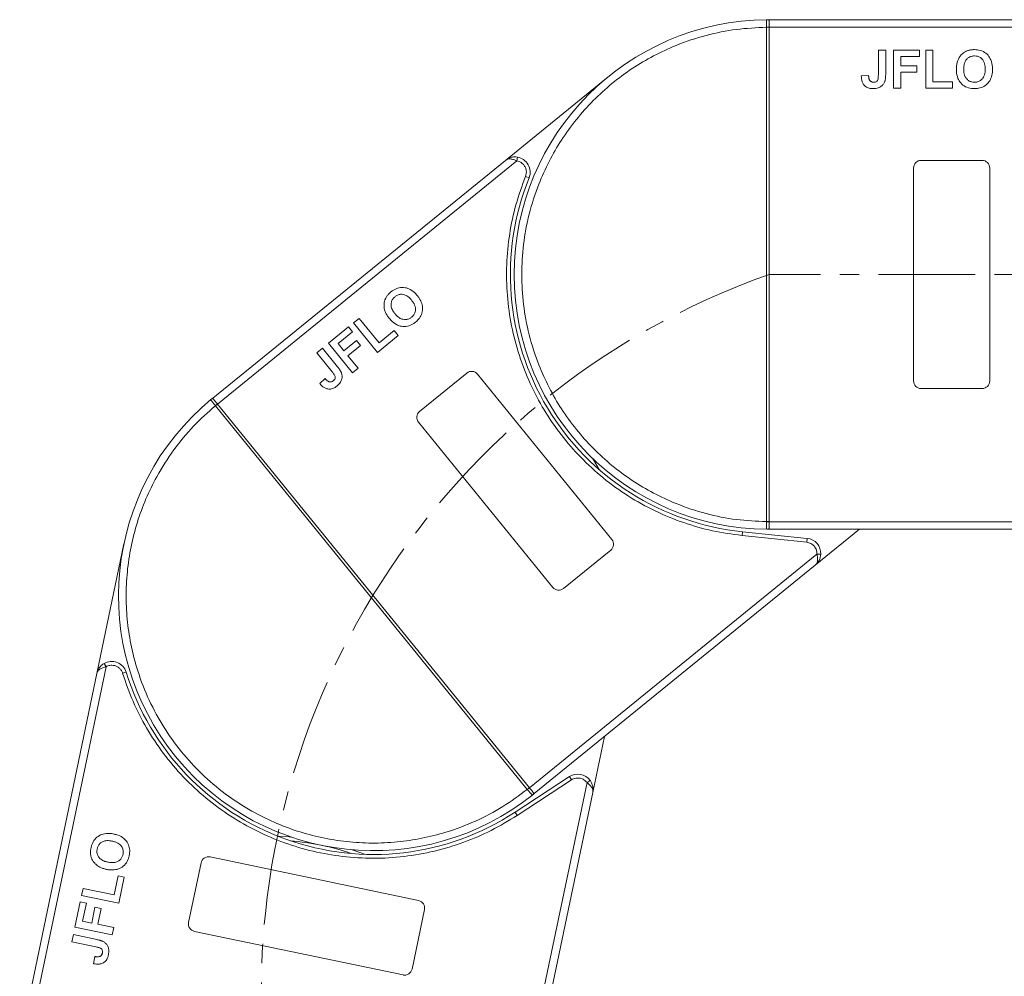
# Model space of a CAD drawing. Header units: millimetres. Extents: x 1675 to 3137, y 343 to 1376.
# Tile 15 of 84: x 2148 to 2278, y 869 to 994. Entities that reach past the tile are written whole.
import ezdxf

# ---------------------------------------------------------------- set-up
doc = ezdxf.new("R2010")
doc.units = ezdxf.units.MM
doc.linetypes.add('CENTERX2', pattern=[20.32, 12.7, -2.54, 2.54, -2.54])

msp = doc.modelspace()

# ---------------------------------------------------------------- linework, layer by layer
at = {"color": 7, "linetype": 'Continuous', "lineweight": 15}
for p, q in [((2246.649, 994.32), (2246.883, 994.32)), ((2296.454, 994.32), (2246.883, 994.32)), ((2246.533, 993.319), (2246.533, 993.321)), ((2246.533, 928.322), (2246.533, 993.319)), ((2246.533, 993.319), (2246.883, 993.319)), ((2246.883, 993.32), (2297.572, 993.32)), ((2246.883, 993.319), (2246.883, 928.322)), ((2261.254, 990.32), (2262.216, 990.32)), ((2261.254, 987.084), (2261.254, 990.32)), ((2262.216, 990.32), (2262.216, 987.168)), ((2263.242, 985.32), (2263.242, 990.32)), ((2263.242, 990.32), (2266.639, 990.32)), ((2266.639, 990.32), (2266.639, 989.487)), ((2267.472, 990.32), (2268.434, 990.32)), ((2267.472, 985.32), (2267.472, 990.32)), ((2268.434, 990.32), (2268.434, 986.154)), ((2266.639, 989.487), (2264.203, 989.487)), ((2264.203, 989.487), (2264.203, 988.269)), ((2264.203, 988.269), (2266.318, 988.269)), ((2266.318, 987.436), (2264.203, 987.436)), ((2264.203, 987.436), (2264.203, 985.32)), ((2266.318, 988.269), (2266.318, 987.436)), ((2225.755, 986.818), (2212.23, 975.826)), ((2259.972, 986.987), (2259.011, 986.923)), ((2268.434, 986.154), (2270.998, 986.154)), ((2270.998, 986.154), (2270.998, 985.32)), ((2264.203, 985.32), (2263.242, 985.32)), ((2270.998, 985.32), (2267.472, 985.32)), ((2212.23, 975.826), (2173.76, 944.563)), ((2213.728, 975.755), (2213.807, 976.249)), ((2266.883, 975.82), (2274.883, 975.82)), ((2174.39, 943.787), (2213.728, 975.755)), ((2265.883, 946.82), (2265.883, 974.82)), ((2275.883, 974.82), (2275.883, 946.82)), ((2215.346, 973.527), (2214.882, 973.714)), ((2188.978, 951.776), (2191.614, 953.918)), ((2191.614, 953.918), (2192.14, 953.272)), ((2192.261, 954.444), (2193.007, 955.05)), ((2195.414, 950.564), (2192.261, 954.444)), ((2193.007, 955.05), (2195.635, 951.817)), ((2192.14, 953.272), (2190.25, 951.735)), ((2198.151, 952.787), (2195.414, 950.564)), ((2195.635, 951.817), (2197.625, 953.434)), ((2197.625, 953.434), (2198.151, 952.787)), ((2192.131, 947.896), (2188.978, 951.776)), ((2190.25, 951.735), (2191.018, 950.79)), ((2191.018, 950.79), (2192.659, 952.124)), ((2193.185, 951.478), (2191.543, 950.144)), ((2192.659, 952.124), (2193.185, 951.478)), ((2187.436, 950.523), (2188.182, 951.129)), ((2189.477, 948.011), (2187.436, 950.523)), ((2188.182, 951.129), (2190.17, 948.683)), ((2191.543, 950.144), (2192.877, 948.502)), ((2192.877, 948.502), (2192.131, 947.896)), ((2200.948, 942.819), (2207.157, 947.865)), ((2208.563, 947.719), (2226.222, 925.99)), ((2188.543, 947.127), (2187.837, 946.471)), ((2274.883, 945.82), (2266.883, 945.82)), ((2173.579, 944.415), (2173.76, 944.563)), ((2174.12, 943.564), (2174.118, 943.567)), ((2174.12, 943.564), (2174.392, 943.785)), ((2215.112, 893.124), (2174.12, 943.564)), ((2174.392, 943.785), (2215.383, 893.345)), ((2218.462, 919.683), (2200.803, 941.413)), ((2246.883, 928.322), (2246.533, 928.322)), ((2246.533, 928.319), (2246.533, 928.322)), ((2295.589, 928.32), (2246.883, 928.32)), ((2243.336, 926.503), (2243.388, 927.001)), ((2251.89, 926.122), (2243.388, 927.001)), ((2246.883, 927.32), (2246.649, 927.321)), ((2246.883, 927.32), (2294.471, 927.32)), ((2252.946, 922.58), (2258.778, 927.32)), ((2162.095, 925.416), (2158.531, 908.356)), ((2251.839, 925.625), (2243.336, 926.503)), ((2251.839, 925.625), (2251.89, 926.122)), ((2253.183, 924.062), (2215.384, 893.344)), ((2226.077, 924.583), (2219.869, 919.538)), ((2253.682, 924.038), (2253.183, 924.062)), ((2216.015, 892.568), (2252.946, 922.58)), ((2149.373, 859.627), (2159.739, 909.246)), ((2159.739, 909.246), (2159.489, 909.679)), ((2162.4, 908.537), (2161.922, 908.389)), ((2158.531, 908.356), (2148.394, 859.832)), ((2223.71, 892.713), (2225.247, 900.07)), ((2220.657, 894.796), (2213.505, 890.115)), ((2220.931, 894.377), (2213.778, 889.697)), ((2220.931, 894.377), (2220.657, 894.796)), ((2223.362, 894.309), (2222.96, 894.012)), ((2222.96, 894.012), (2212.999, 846.335)), ((2215.383, 893.345), (2215.112, 893.124)), ((2215.113, 893.122), (2215.112, 893.124)), ((2213.978, 846.13), (2223.71, 892.713)), ((2216.015, 892.568), (2215.833, 892.421)), ((2213.778, 889.697), (2213.505, 890.115)), ((2173.412, 884.231), (2200.821, 878.505)), ((2170.593, 875.626), (2172.229, 883.457)), ((2160.795, 879.257), (2161.32, 881.767)), ((2161.32, 881.767), (2162.135, 881.597)), ((2162.135, 881.597), (2161.414, 878.146)), ((2156.52, 879.168), (2156.717, 880.11)), ((2156.717, 880.11), (2160.795, 879.257)), ((2161.414, 878.146), (2156.52, 879.168)), ((2155.655, 875.027), (2156.35, 878.353)), ((2156.35, 878.353), (2157.165, 878.182)), ((2157.165, 878.182), (2156.667, 875.798)), ((2157.86, 875.549), (2158.292, 877.619)), ((2158.292, 877.619), (2159.108, 877.449)), ((2159.108, 877.449), (2158.675, 875.378)), ((2201.595, 877.322), (2199.959, 869.491)), ((2160.549, 874.004), (2155.655, 875.027)), ((2156.667, 875.798), (2157.86, 875.549)), ((2158.675, 875.378), (2160.746, 874.946)), ((2160.746, 874.946), (2160.549, 874.004)), ((2155.249, 873.082), (2155.445, 874.023)), ((2155.445, 874.023), (2158.531, 873.378)), ((2198.776, 868.717), (2171.367, 874.442)), ((2158.416, 872.42), (2155.249, 873.082)), ((2158.249, 871.145), (2158.115, 870.191))]:
    msp.add_line(p, q, dxfattribs=at)
at = {"color": 1, "linetype": 'CENTERX2', "lineweight": 13}
msp.add_line((2558.448, 960.82), (2246.883, 960.82), dxfattribs=at)
at = {"color": 7, "linetype": 'Continuous', "lineweight": 15, "flags": 128}
for points in [[(2223.666, 936.67), (2223.808, 936.442), (2224.549, 935.184)], [(2182.35, 886.961), (2183.807, 886.88), (2184.075, 886.858)], [(2192.102, 885.181), (2192.356, 885.094), (2193.724, 884.585)]]:
    msp.add_lwpolyline(points, dxfattribs=at)
at = {"color": 7, "linetype": 'Continuous', "lineweight": 15}
for centre, radius, start, end in [((2246.883, 960.82), 33.5, 90.40019, 269.59981), ((2246.646, 994.025), 0.295, 36.63988, 89.46164), ((2246.62, 963.138), 30.184, 89.50169, 90.1661), ((2213.491, 974.274), 2, 338.05502, 80.91031), ((2266.883, 974.82), 1, 90, 180), ((2274.883, 974.82), 1, 0, 90), ((2246.883, 960.82), 34, 158.05502, 264.1), ((2207.787, 947.089), 1, 39.1, 129.1), ((2266.883, 946.82), 1, 180, 270), ((2274.883, 946.82), 1, 270, 360), ((2194.887, 918.565), 33.5, 129.50019, 308.69981), ((2173.763, 944.184), 0.295, 75.73988, 128.56164), ((2193.222, 920.198), 30.184, 128.60169, 129.2661), ((2201.579, 942.043), 1, 129.1, 219.1), ((2246.62, 958.503), 30.184, 269.8339, 270.49831), ((2246.646, 927.616), 0.295, 270.53836, 323.36012), ((2225.446, 925.359), 1, 309.1, 39.1), ((2251.684, 924.133), 2, 357.28969, 84.1), ((2219.238, 920.314), 1, 219.1, 309.1), ((2160.489, 907.947), 2, 17.15502, 120.01031), ((2194.887, 918.565), 34, 197.15502, 303.2), ((2221.752, 893.122), 2, 36.38969, 123.2), ((2196.145, 916.601), 30.184, 308.9339, 309.59831), ((2215.645, 892.648), 0.295, 309.63836, 2.46012), ((2181.186, 852.981), 33.5, 71.16973, 85.23027), ((2173.208, 883.252), 1, 78.2, 168.2), ((2200.616, 877.526), 1, 348.2, 78.2), ((2171.572, 875.421), 1, 168.2, 258.2), ((2198.98, 869.695), 1, 258.2, 348.2)]:
    msp.add_arc(centre, radius, start, end, dxfattribs=at)
at = {"color": 1, "linetype": 'CENTERX2', "lineweight": 13}
msp.add_arc((2280.228, 866.466), 100.073, 109.46357, 266.14113, dxfattribs=at)
at = {"color": 7, "linetype": 'Continuous', "lineweight": 15}
for points, knots in [([(2246.533, 993.321), (2246.532, 993.412), (2246.532, 993.577), (2246.532, 993.822), (2246.535, 994.017), (2246.546, 994.164), (2246.566, 994.257), (2246.595, 994.311), (2246.632, 994.317), (2246.649, 994.32)], [0, 0, 0, 0, 0.172016, 0.3127556, 0.4995985, 0.630391, 0.7580256, 0.8892284, 1, 1, 1, 1]), ([(2246.883, 994.201), (2246.883, 994.138), (2246.883, 994.011), (2246.883, 993.718), (2246.883, 993.475), (2246.883, 993.342), (2246.883, 993.32)], [0, 0, 0, 0, 0.3133347, 0.6266911, 0.9400476, 1, 1, 1, 1]), ([(2246.533, 928.322), (2245.22, 928.383), (2242.554, 928.505), (2238.565, 929.319), (2234.921, 930.524), (2231.686, 932.03), (2228.86, 933.709), (2226.199, 935.677), (2222.92, 938.669), (2220.132, 942.134), (2217.93, 945.935), (2216.46, 949.186), (2215.287, 952.843), (2214.544, 956.84), (2214.303, 960.821), (2214.544, 964.801), (2215.287, 968.799), (2216.46, 972.455), (2217.93, 975.706), (2219.578, 978.55), (2221.518, 981.232), (2224.475, 984.543), (2227.909, 987.368), (2231.686, 989.611), (2234.922, 991.117), (2238.565, 992.322), (2242.554, 993.136), (2245.22, 993.258), (2246.533, 993.319)], [0, 0, 0, 0, 0.038862, 0.078912, 0.1200677, 0.1522272, 0.1843815, 0.2172151, 0.2500433, 0.3156185, 0.347778, 0.3799323, 0.4210926, 0.4611415, 0.5, 0.5388632, 0.578912, 0.6200677, 0.6522272, 0.6843815, 0.7172151, 0.7500433, 0.8156185, 0.847778, 0.8799323, 0.9210926, 0.9611404, 1, 1, 1, 1]), ([(2246.883, 993.32), (2246.883, 993.32), (2246.883, 993.32), (2246.883, 993.319), (2246.883, 993.319), (2246.883, 993.319)], [0, 0, 0, 0, 0.38469928, 0.69234964, 1, 1, 1, 1]), ([(2271.734, 989.061), (2271.794, 989.181), (2271.914, 989.421), (2272.231, 989.812), (2272.552, 990.065), (2272.793, 990.175), (2272.822, 990.188)], [0, 0, 0, 0, 0.2508959, 0.50216611, 0.94051172, 1, 1, 1, 1]), ([(2272.822, 990.188), (2272.884, 990.213), (2273.008, 990.263), (2273.192, 990.311), (2273.368, 990.347), (2273.535, 990.369), (2273.705, 990.383), (2273.819, 990.384), (2273.876, 990.385)], [0, 0, 0, 0, 0.1854289, 0.3721896, 0.5277082, 0.6838775, 0.8416784, 1, 1, 1, 1]), ([(2273.876, 990.385), (2274.009, 990.38), (2274.413, 990.367), (2275.067, 990.172), (2275.686, 989.685), (2276.113, 988.977), (2276.244, 988.326), (2276.252, 987.913), (2276.254, 987.813)], [0, 0, 0, 0, 0.1013981, 0.3069957, 0.5061443, 0.6852619, 0.9245571, 1, 1, 1, 1]), ([(2271.511, 987.79), (2271.511, 987.857), (2271.512, 987.991), (2271.527, 988.197), (2271.551, 988.411), (2271.593, 988.631), (2271.65, 988.85), (2271.706, 988.991), (2271.734, 989.061)], [0, 0, 0, 0, 0.1539502, 0.3081809, 0.478699, 0.6499612, 0.8242026, 1, 1, 1, 1]), ([(2272.472, 987.823), (2272.476, 987.957), (2272.486, 988.294), (2272.604, 988.772), (2272.889, 989.187), (2273.247, 989.442), (2273.6, 989.541), (2273.814, 989.549), (2273.888, 989.551)], [0, 0, 0, 0, 0.1586166, 0.4008637, 0.5730594, 0.7454856, 0.9129852, 1, 1, 1, 1]), ([(2273.888, 989.551), (2274.022, 989.543), (2274.292, 989.526), (2274.676, 989.357), (2274.987, 989.069), (2275.225, 988.608), (2275.288, 988.179), (2275.292, 987.893), (2275.293, 987.837)], [0, 0, 0, 0, 0.1602922, 0.3219224, 0.4907614, 0.6575692, 0.9338827, 1, 1, 1, 1]), ([(2273.89, 985.256), (2273.756, 985.261), (2273.352, 985.274), (2272.692, 985.465), (2272.071, 985.954), (2271.645, 986.664), (2271.52, 987.301), (2271.512, 987.702), (2271.511, 987.79)], [0, 0, 0, 0, 0.1021706, 0.3092201, 0.51365, 0.6922749, 0.9324126, 1, 1, 1, 1]), ([(2273.888, 986.09), (2273.753, 986.099), (2273.483, 986.117), (2273.102, 986.299), (2272.779, 986.599), (2272.53, 987.092), (2272.476, 987.524), (2272.473, 987.795), (2272.472, 987.823)], [0, 0, 0, 0, 0.15970987, 0.32042921, 0.49107352, 0.67705027, 0.96629027, 1, 1, 1, 1]), ([(2275.293, 987.837), (2275.289, 987.704), (2275.277, 987.329), (2275.137, 986.806), (2274.791, 986.386), (2274.414, 986.156), (2274.094, 986.095), (2273.92, 986.091), (2273.888, 986.09)], [0, 0, 0, 0, 0.1585903, 0.4472388, 0.6203806, 0.7935748, 0.9612953, 1, 1, 1, 1]), ([(2276.254, 987.813), (2276.251, 987.68), (2276.24, 987.278), (2276.099, 986.638), (2275.707, 985.976), (2275.133, 985.509), (2274.493, 985.284), (2274.072, 985.265), (2273.89, 985.256)], [0, 0, 0, 0, 0.1018882, 0.3073435, 0.4929627, 0.6786474, 0.8607914, 1, 1, 1, 1]), ([(2260.555, 985.256), (2260.421, 985.262), (2260.117, 985.275), (2259.666, 985.436), (2259.307, 985.762), (2259.052, 986.269), (2259.027, 986.666), (2259.011, 986.923)], [0, 0, 0, 0, 0.1552919, 0.3531453, 0.543243, 0.704067, 1, 1, 1, 1]), ([(2260.103, 986.365), (2260.084, 986.402), (2260.046, 986.477), (2260.018, 986.591), (2259.998, 986.696), (2259.986, 986.793), (2259.977, 986.89), (2259.974, 986.955), (2259.972, 986.987)], [0, 0, 0, 0, 0.1938055, 0.3931273, 0.5440688, 0.6954121, 0.8476129, 1, 1, 1, 1]), ([(2260.617, 986.09), (2260.576, 986.091), (2260.492, 986.094), (2260.381, 986.126), (2260.288, 986.171), (2260.216, 986.226), (2260.152, 986.291), (2260.119, 986.34), (2260.103, 986.365)], [0, 0, 0, 0, 0.202387, 0.4109073, 0.5578292, 0.7094718, 0.8532239, 1, 1, 1, 1]), ([(2262.107, 986.218), (2262.053, 986.094), (2261.945, 985.845), (2261.641, 985.542), (2261.176, 985.293), (2260.789, 985.27), (2260.555, 985.256)], [0, 0, 0, 0, 0.2064605, 0.4135145, 0.6452106, 1, 1, 1, 1]), ([(2261.254, 987.084), (2261.252, 986.951), (2261.247, 986.72), (2261.198, 986.441), (2261.107, 986.262), (2260.989, 986.165), (2260.823, 986.1), (2260.696, 986.094), (2260.617, 986.09)], [0, 0, 0, 0, 0.29202728, 0.5048541, 0.61390458, 0.72368495, 0.82981647, 1, 1, 1, 1]), ([(2262.216, 987.168), (2262.215, 987.102), (2262.214, 986.968), (2262.205, 986.789), (2262.191, 986.63), (2262.171, 986.492), (2262.148, 986.353), (2262.12, 986.263), (2262.107, 986.218)], [0, 0, 0, 0, 0.2082698, 0.416707, 0.5614806, 0.7065734, 0.8528245, 1, 1, 1, 1]), ([(2212.23, 975.826), (2212.458, 975.972), (2212.813, 976.199), (2213.381, 976.291), (2213.674, 976.262), (2213.807, 976.249)], [0, 0, 0, 0, 0.4984129, 0.772928, 1, 1, 1, 1]), ([(2213.728, 975.755), (2213.59, 975.818), (2213.297, 975.95), (2212.875, 976.027), (2212.501, 975.996), (2212.32, 975.883), (2212.23, 975.826)], [0, 0, 0, 0, 0.2343503, 0.4981953, 0.748869, 1, 1, 1, 1]), ([(2214.882, 973.714), (2214.922, 973.839), (2215.003, 974.093), (2214.99, 974.5), (2214.882, 974.893), (2214.73, 975.112), (2214.655, 975.22)], [0, 0, 0, 0, 0.2455128, 0.5, 0.7544872, 1, 1, 1, 1]), ([(2243.336, 926.503), (2242.035, 926.681), (2239.433, 927.036), (2235.61, 928.139), (2231.895, 929.657), (2228.348, 931.628), (2225.057, 933.999), (2222.097, 936.713), (2219.494, 939.716), (2217.271, 942.973), (2215.429, 946.46), (2213.989, 950.165), (2212.973, 954.05), (2212.413, 958.067), (2212.326, 962.124), (2212.72, 966.118), (2213.53, 970.014), (2214.432, 972.48), (2214.882, 973.714)], [0, 0, 0, 0, 0.0616516, 0.1233073, 0.1864354, 0.25, 0.3135645, 0.3766927, 0.4383422, 0.5, 0.5616495, 0.6233073, 0.6864354, 0.75, 0.8135645, 0.8766927, 0.9383443, 1, 1, 1, 1]), ([(2197.19, 958.532), (2197.296, 958.613), (2197.618, 958.857), (2198.249, 959.119), (2199.036, 959.131), (2199.814, 958.851), (2200.326, 958.429), (2200.593, 958.113), (2200.657, 958.037)], [0, 0, 0, 0, 0.1013981, 0.3069957, 0.5061443, 0.6852619, 0.9245571, 1, 1, 1, 1]), ([(2196.363, 956.155), (2196.333, 956.286), (2196.275, 956.547), (2196.275, 957.051), (2196.364, 957.45), (2196.482, 957.687), (2196.496, 957.715)], [0, 0, 0, 0, 0.2508959, 0.5021661, 0.9405117, 1, 1, 1, 1]), ([(2196.496, 957.715), (2196.528, 957.774), (2196.593, 957.891), (2196.706, 958.044), (2196.82, 958.183), (2196.936, 958.305), (2197.059, 958.423), (2197.146, 958.496), (2197.19, 958.532)], [0, 0, 0, 0, 0.1854289, 0.3721896, 0.5277082, 0.6838775, 0.8416784, 1, 1, 1, 1]), ([(2197.716, 955.66), (2197.635, 955.766), (2197.43, 956.033), (2197.22, 956.479), (2197.18, 956.98), (2197.297, 957.404), (2197.508, 957.704), (2197.67, 957.845), (2197.725, 957.893)], [0, 0, 0, 0, 0.1586166, 0.4008637, 0.5730594, 0.7454856, 0.9129852, 1, 1, 1, 1]), ([(2197.725, 957.893), (2197.834, 957.971), (2198.055, 958.129), (2198.459, 958.239), (2198.882, 958.213), (2199.358, 958.004), (2199.677, 957.711), (2199.861, 957.492), (2199.896, 957.449)], [0, 0, 0, 0, 0.16029217, 0.32192242, 0.49076139, 0.65756923, 0.93388265, 1, 1, 1, 1]), ([(2200.657, 958.037), (2200.739, 957.931), (2200.985, 957.613), (2201.278, 957.026), (2201.392, 956.266), (2201.241, 955.542), (2200.886, 954.963), (2200.571, 954.683), (2200.435, 954.561)], [0, 0, 0, 0, 0.1018882, 0.3073435, 0.4929627, 0.6786474, 0.8607914, 1, 1, 1, 1]), ([(2199.896, 957.449), (2199.977, 957.343), (2200.205, 957.044), (2200.425, 956.551), (2200.421, 956.006), (2200.274, 955.59), (2200.065, 955.341), (2199.933, 955.228), (2199.908, 955.207)], [0, 0, 0, 0, 0.1585903, 0.4472388, 0.6203806, 0.7935748, 0.9612953, 1, 1, 1, 1]), ([(2196.991, 955.028), (2196.949, 955.08), (2196.866, 955.184), (2196.747, 955.354), (2196.631, 955.535), (2196.524, 955.731), (2196.43, 955.937), (2196.385, 956.082), (2196.363, 956.155)], [0, 0, 0, 0, 0.1539502, 0.3081809, 0.478699, 0.6499612, 0.8242026, 1, 1, 1, 1]), ([(2199.908, 955.207), (2199.798, 955.129), (2199.576, 954.973), (2199.166, 954.874), (2198.726, 954.903), (2198.222, 955.128), (2197.908, 955.43), (2197.734, 955.638), (2197.716, 955.66)], [0, 0, 0, 0, 0.1597099, 0.3204292, 0.4910735, 0.6770503, 0.9662903, 1, 1, 1, 1]), ([(2200.435, 954.561), (2200.329, 954.481), (2200.007, 954.236), (2199.374, 953.968), (2198.584, 953.955), (2197.806, 954.238), (2197.307, 954.653), (2197.048, 954.96), (2196.991, 955.028)], [0, 0, 0, 0, 0.1021706, 0.3092201, 0.51365, 0.6922749, 0.9324126, 1, 1, 1, 1]), ([(2190.17, 948.683), (2190.211, 948.631), (2190.294, 948.526), (2190.401, 948.381), (2190.49, 948.249), (2190.562, 948.129), (2190.631, 948.007), (2190.667, 947.92), (2190.685, 947.876)], [0, 0, 0, 0, 0.20826979, 0.416707, 0.56148059, 0.70657343, 0.85282453, 1, 1, 1, 1]), ([(2189.477, 948.011), (2189.559, 947.906), (2189.7, 947.724), (2189.838, 947.476), (2189.881, 947.28), (2189.85, 947.131), (2189.763, 946.975), (2189.668, 946.89), (2189.61, 946.837)], [0, 0, 0, 0, 0.2920273, 0.5048541, 0.6139046, 0.723685, 0.8298165, 1, 1, 1, 1]), ([(2190.685, 947.876), (2190.721, 947.746), (2190.794, 947.484), (2190.749, 947.058), (2190.545, 946.571), (2190.26, 946.31), (2190.087, 946.152)], [0, 0, 0, 0, 0.2064605, 0.4135145, 0.6452106, 1, 1, 1, 1]), ([(2190.087, 946.152), (2189.98, 946.072), (2189.735, 945.89), (2189.283, 945.73), (2188.799, 945.756), (2188.282, 945.99), (2188.012, 946.282), (2187.837, 946.471)], [0, 0, 0, 0, 0.1552919, 0.3531453, 0.543243, 0.704067, 1, 1, 1, 1]), ([(2189.036, 946.727), (2188.998, 946.743), (2188.921, 946.778), (2188.828, 946.848), (2188.746, 946.918), (2188.676, 946.985), (2188.608, 947.054), (2188.565, 947.103), (2188.543, 947.127)], [0, 0, 0, 0, 0.1938055, 0.3931273, 0.5440688, 0.6954121, 0.8476129, 1, 1, 1, 1]), ([(2189.61, 946.837), (2189.577, 946.813), (2189.509, 946.762), (2189.404, 946.717), (2189.303, 946.693), (2189.212, 946.69), (2189.122, 946.7), (2189.065, 946.718), (2189.036, 946.727)], [0, 0, 0, 0, 0.20238704, 0.41090731, 0.55782922, 0.70947182, 0.85322392, 1, 1, 1, 1]), ([(2215.112, 893.124), (2214.055, 892.343), (2211.909, 890.757), (2208.3, 888.872), (2204.712, 887.51), (2201.251, 886.638), (2198, 886.159), (2194.693, 886.008), (2190.262, 886.262), (2185.913, 887.193), (2181.807, 888.753), (2178.616, 890.35), (2175.399, 892.447), (2172.302, 895.081), (2169.604, 898.018), (2167.281, 901.259), (2165.336, 904.83), (2163.941, 908.408), (2163.031, 911.858), (2162.517, 915.104), (2162.33, 918.409), (2162.537, 922.843), (2163.42, 927.201), (2164.937, 931.323), (2166.498, 934.533), (2168.565, 937.766), (2171.148, 940.914), (2173.139, 942.69), (2174.12, 943.564)], [0, 0, 0, 0, 0.038862, 0.078912, 0.1200677, 0.1522272, 0.1843815, 0.2172151, 0.2500433, 0.3156185, 0.347778, 0.3799323, 0.4210926, 0.4611415, 0.5, 0.5388632, 0.578912, 0.6200677, 0.6522272, 0.6843815, 0.7172151, 0.7500433, 0.8156185, 0.847778, 0.8799323, 0.9210926, 0.9611404, 1, 1, 1, 1]), ([(2174.118, 943.567), (2174.061, 943.637), (2173.957, 943.764), (2173.803, 943.955), (2173.681, 944.108), (2173.597, 944.229), (2173.554, 944.314), (2173.543, 944.374), (2173.567, 944.402), (2173.579, 944.415)], [0, 0, 0, 0, 0.172016, 0.3127556, 0.4995985, 0.630391, 0.7580256, 0.8892284, 1, 1, 1, 1]), ([(2173.835, 944.47), (2173.875, 944.421), (2173.955, 944.323), (2174.14, 944.095), (2174.293, 943.907), (2174.377, 943.803), (2174.39, 943.787)], [0, 0, 0, 0, 0.3133347, 0.6266911, 0.9400476, 1, 1, 1, 1]), ([(2174.39, 943.787), (2174.391, 943.787), (2174.391, 943.786), (2174.391, 943.786), (2174.392, 943.785), (2174.392, 943.785)], [0, 0, 0, 0, 0.38469928, 0.69234964, 1, 1, 1, 1]), ([(2246.649, 927.321), (2246.632, 927.324), (2246.595, 927.33), (2246.565, 927.384), (2246.546, 927.478), (2246.535, 927.624), (2246.532, 927.82), (2246.532, 928.064), (2246.532, 928.229), (2246.533, 928.319)], [0, 0, 0, 0, 0.1119973, 0.2448439, 0.3691679, 0.5008987, 0.6875333, 0.8281382, 1, 1, 1, 1]), ([(2246.883, 928.32), (2246.883, 928.208), (2246.883, 927.983), (2246.883, 927.684), (2246.882, 927.516), (2246.883, 927.451), (2246.883, 927.44)], [0, 0, 0, 0, 0.3133566, 0.6267132, 0.9400698, 1, 1, 1, 1]), ([(2246.883, 928.322), (2246.883, 928.322), (2246.883, 928.322), (2246.883, 928.321), (2246.883, 928.321), (2246.883, 928.32)], [0, 0, 0, 0, 0.3846661, 0.6923333, 1, 1, 1, 1]), ([(2252.946, 922.58), (2253.02, 922.657), (2253.168, 922.811), (2253.274, 923.171), (2253.286, 923.6), (2253.216, 923.914), (2253.183, 924.062)], [0, 0, 0, 0, 0.2515188, 0.5017844, 0.7656323, 1, 1, 1, 1]), ([(2253.682, 924.038), (2253.668, 923.905), (2253.636, 923.613), (2253.43, 923.075), (2253.136, 922.774), (2252.946, 922.58)], [0, 0, 0, 0, 0.2270634, 0.5015869, 1, 1, 1, 1]), ([(2158.531, 908.356), (2158.617, 908.613), (2158.749, 909.013), (2159.132, 909.442), (2159.378, 909.605), (2159.489, 909.679)], [0, 0, 0, 0, 0.4984129, 0.772928, 1, 1, 1, 1]), ([(2159.739, 909.246), (2159.592, 909.207), (2159.281, 909.125), (2158.905, 908.918), (2158.634, 908.659), (2158.566, 908.457), (2158.531, 908.356)], [0, 0, 0, 0, 0.2343503, 0.4981953, 0.748869, 1, 1, 1, 1]), ([(2161.922, 908.389), (2161.874, 908.511), (2161.776, 908.76), (2161.51, 909.068), (2161.179, 909.304), (2160.922, 909.379), (2160.796, 909.415)], [0, 0, 0, 0, 0.24551284, 0.5, 0.75448716, 1, 1, 1, 1]), ([(2213.778, 889.697), (2212.657, 889.014), (2210.414, 887.649), (2206.751, 886.094), (2202.91, 884.928), (2198.915, 884.221), (2194.865, 883.986), (2190.857, 884.225), (2186.942, 884.914), (2183.163, 886.039), (2179.535, 887.584), (2176.081, 889.551), (2172.842, 891.925), (2169.874, 894.69), (2167.248, 897.783), (2165.034, 901.131), (2163.206, 904.665), (2162.35, 907.148), (2161.922, 908.389)], [0, 0, 0, 0, 0.0616516, 0.1233073, 0.1864354, 0.25, 0.3135645, 0.3766927, 0.4383422, 0.5, 0.5616495, 0.6233073, 0.6864354, 0.75, 0.8135645, 0.8766927, 0.9383443, 1, 1, 1, 1]), ([(2223.362, 894.309), (2223.434, 894.197), (2223.594, 893.949), (2223.774, 893.402), (2223.735, 892.983), (2223.71, 892.713)], [0, 0, 0, 0, 0.2270634, 0.5015869, 1, 1, 1, 1]), ([(2215.833, 892.421), (2215.818, 892.412), (2215.785, 892.394), (2215.729, 892.417), (2215.655, 892.477), (2215.554, 892.584), (2215.429, 892.734), (2215.274, 892.924), (2215.17, 893.052), (2215.113, 893.122)], [0, 0, 0, 0, 0.11199725, 0.24484387, 0.3691679, 0.50089869, 0.68753328, 0.82813816, 1, 1, 1, 1]), ([(2215.383, 893.345), (2215.383, 893.345), (2215.384, 893.345), (2215.384, 893.344), (2215.384, 893.344), (2215.384, 893.344)], [0, 0, 0, 0, 0.3846661, 0.6923333, 1, 1, 1, 1]), ([(2215.384, 893.344), (2215.455, 893.256), (2215.597, 893.082), (2215.786, 892.85), (2215.891, 892.72), (2215.933, 892.669), (2215.94, 892.661)], [0, 0, 0, 0, 0.3133566, 0.6267132, 0.9400698, 1, 1, 1, 1]), ([(2223.71, 892.713), (2223.719, 892.82), (2223.737, 893.032), (2223.592, 893.379), (2223.331, 893.718), (2223.078, 893.918), (2222.96, 894.012)], [0, 0, 0, 0, 0.2515188, 0.50178442, 0.76563227, 1, 1, 1, 1]), ([(2157.767, 885.449), (2157.799, 885.579), (2157.894, 885.972), (2158.219, 886.572), (2158.822, 887.078), (2159.602, 887.352), (2160.266, 887.347), (2160.673, 887.27), (2160.77, 887.252)], [0, 0, 0, 0, 0.1013981, 0.3069957, 0.5061443, 0.6852619, 0.9245571, 1, 1, 1, 1]), ([(2160.77, 887.252), (2160.9, 887.221), (2161.292, 887.129), (2161.889, 886.859), (2162.457, 886.341), (2162.796, 885.683), (2162.886, 885.011), (2162.819, 884.595), (2162.79, 884.414)], [0, 0, 0, 0, 0.1018882, 0.3073435, 0.4929627, 0.6786474, 0.8607914, 1, 1, 1, 1]), ([(2157.744, 884.378), (2157.732, 884.444), (2157.708, 884.575), (2157.699, 884.765), (2157.7, 884.945), (2157.713, 885.113), (2157.734, 885.282), (2157.756, 885.393), (2157.767, 885.449)], [0, 0, 0, 0, 0.1854289, 0.3721896, 0.5277082, 0.6838775, 0.8416784, 1, 1, 1, 1]), ([(2159.987, 883.552), (2159.857, 883.583), (2159.529, 883.662), (2159.085, 883.875), (2158.737, 884.239), (2158.561, 884.642), (2158.536, 885.007), (2158.573, 885.219), (2158.585, 885.291)], [0, 0, 0, 0, 0.1586166, 0.4008637, 0.5730594, 0.7454856, 0.9129852, 1, 1, 1, 1]), ([(2158.585, 885.291), (2158.621, 885.421), (2158.692, 885.682), (2158.936, 886.023), (2159.282, 886.268), (2159.782, 886.407), (2160.215, 886.38), (2160.496, 886.326), (2160.55, 886.316)], [0, 0, 0, 0, 0.1602922, 0.3219224, 0.4907614, 0.6575692, 0.9338827, 1, 1, 1, 1]), ([(2160.55, 886.316), (2160.679, 886.284), (2161.045, 886.196), (2161.527, 885.952), (2161.868, 885.527), (2162.016, 885.111), (2162.01, 884.786), (2161.979, 884.615), (2161.973, 884.583)], [0, 0, 0, 0, 0.1585903, 0.4472388, 0.6203806, 0.7935748, 0.9612953, 1, 1, 1, 1]), ([(2158.624, 883.083), (2158.519, 883.166), (2158.309, 883.332), (2157.991, 883.722), (2157.808, 884.088), (2157.75, 884.347), (2157.744, 884.378)], [0, 0, 0, 0, 0.2508959, 0.5021661, 0.9405117, 1, 1, 1, 1]), ([(2162.79, 884.414), (2162.758, 884.285), (2162.662, 883.892), (2162.341, 883.285), (2161.735, 882.776), (2160.953, 882.506), (2160.304, 882.513), (2159.909, 882.588), (2159.823, 882.604)], [0, 0, 0, 0, 0.1021706, 0.3092201, 0.51365, 0.6922749, 0.9324126, 1, 1, 1, 1]), ([(2161.973, 884.583), (2161.937, 884.453), (2161.863, 884.192), (2161.608, 883.857), (2161.248, 883.602), (2160.714, 883.459), (2160.28, 883.495), (2160.015, 883.547), (2159.987, 883.552)], [0, 0, 0, 0, 0.1597099, 0.3204292, 0.4910735, 0.6770503, 0.9662903, 1, 1, 1, 1]), ([(2159.823, 882.604), (2159.757, 882.618), (2159.627, 882.646), (2159.427, 882.703), (2159.223, 882.771), (2159.017, 882.856), (2158.814, 882.957), (2158.688, 883.04), (2158.624, 883.083)], [0, 0, 0, 0, 0.15395018, 0.3081809, 0.47869905, 0.64996124, 0.82420256, 1, 1, 1, 1]), ([(2158.416, 872.42), (2158.546, 872.39), (2158.771, 872.338), (2159.034, 872.233), (2159.191, 872.108), (2159.262, 871.972), (2159.292, 871.796), (2159.272, 871.67), (2159.26, 871.593)], [0, 0, 0, 0, 0.2920273, 0.5048541, 0.6139046, 0.723685, 0.8298165, 1, 1, 1, 1]), ([(2158.531, 873.378), (2158.596, 873.364), (2158.726, 873.335), (2158.9, 873.29), (2159.053, 873.244), (2159.184, 873.196), (2159.315, 873.145), (2159.397, 873.1), (2159.439, 873.077)], [0, 0, 0, 0, 0.2082698, 0.416707, 0.5614806, 0.7065734, 0.8528245, 1, 1, 1, 1]), ([(2159.439, 873.077), (2159.549, 872.999), (2159.771, 872.842), (2160.005, 872.483), (2160.154, 871.977), (2160.097, 871.594), (2160.063, 871.362)], [0, 0, 0, 0, 0.2064605, 0.4135145, 0.6452106, 1, 1, 1, 1]), ([(2160.063, 871.362), (2160.03, 871.232), (2159.955, 870.937), (2159.705, 870.528), (2159.313, 870.243), (2158.764, 870.098), (2158.37, 870.154), (2158.115, 870.191)], [0, 0, 0, 0, 0.1552919, 0.3531453, 0.543243, 0.704067, 1, 1, 1, 1]), ([(2158.885, 871.145), (2158.845, 871.135), (2158.763, 871.113), (2158.646, 871.109), (2158.539, 871.111), (2158.443, 871.119), (2158.346, 871.13), (2158.281, 871.14), (2158.249, 871.145)], [0, 0, 0, 0, 0.1938055, 0.3931273, 0.5440688, 0.6954121, 0.8476129, 1, 1, 1, 1]), ([(2159.26, 871.593), (2159.25, 871.553), (2159.23, 871.471), (2159.176, 871.37), (2159.113, 871.287), (2159.044, 871.228), (2158.968, 871.179), (2158.913, 871.157), (2158.885, 871.145)], [0, 0, 0, 0, 0.202387, 0.4109073, 0.5578292, 0.7094718, 0.8532239, 1, 1, 1, 1])]:
    msp.add_open_spline(points, degree=3, knots=knots, dxfattribs=at)
for points in [[(2246.883, 994.32), (2246.883, 994.315), (2246.883, 994.305), (2246.883, 994.235), (2246.883, 994.201)], [(2214.655, 975.22), (2214.525, 975.352), (2214.266, 975.616), (2213.907, 975.709), (2213.728, 975.755)], [(2173.76, 944.563), (2173.763, 944.559), (2173.77, 944.551), (2173.813, 944.497), (2173.835, 944.47)], [(2246.883, 927.44), (2246.883, 927.406), (2246.883, 927.336), (2246.883, 927.326), (2246.883, 927.32)], [(2252.849, 925.079), (2252.707, 925.22), (2252.425, 925.502), (2252.034, 925.584), (2251.839, 925.625)], [(2253.183, 924.062), (2253.174, 924.247), (2253.156, 924.616), (2252.951, 924.924), (2252.849, 925.079)], [(2160.796, 909.415), (2160.612, 909.436), (2160.244, 909.477), (2159.907, 909.323), (2159.739, 909.246)], [(2222.059, 894.59), (2221.86, 894.611), (2221.463, 894.652), (2221.108, 894.469), (2220.931, 894.377)], [(2222.96, 894.012), (2222.836, 894.15), (2222.589, 894.426), (2222.236, 894.536), (2222.059, 894.59)], [(2215.94, 892.661), (2215.961, 892.634), (2216.005, 892.58), (2216.012, 892.572), (2216.015, 892.568)]]:
    msp.add_open_spline(points, degree=3, dxfattribs=at)

doc.saveas('drawing.dxf')
